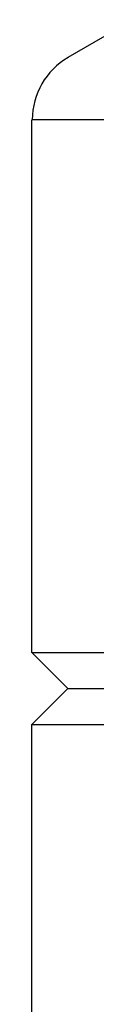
# Model space of a CAD drawing. Extents: x 1529 to 4201, y -422 to 622.
# Tile 113 of 256: x 1998.86 to 1998.971, y 494.415 to 496.124. Entities that reach past the tile are written whole.
import ezdxf

# ---------------------------------------------------------------- set-up
doc = ezdxf.new("R2010")
doc.units = 0
doc.header["$MEASUREMENT"] = 0
doc.layers.add('SWIVEL-ADAPTOR', color=1, linetype='CONTINUOUS')

msp = doc.modelspace()

# ---------------------------------------------------------------- linework, layer by layer
at = {"layer": 'SWIVEL-ADAPTOR', "linetype": 'Continuous'}
for p, q in [((1999.03601, 496.12438), (1998.92222, 496.05867)), ((1999.03601, 496.12438), (1998.92222, 496.05867)), ((1998.85972, 495.02555), (1998.85972, 495.95076)), ((1998.85972, 495.02555), (1998.85972, 495.95076)), ((1998.85972, 495.02555), (1998.92222, 494.96305)), ((1998.92222, 494.96305), (1998.85972, 494.90055)), ((1998.85972, 493.97534), (1998.85972, 494.90055)), ((1998.85972, 493.97534), (1998.85972, 494.90055))]:
    msp.add_line(p, q, dxfattribs=at)
at = {"layer": 'SWIVEL-ADAPTOR', "color": 7}
for p, q in [((2003.71282, 495.95076), (1998.86026, 495.95076)), ((1998.85972, 495.02555), (2003.71229, 495.02555)), ((1998.85972, 494.90055), (2003.71229, 494.90055))]:
    msp.add_line(p, q, dxfattribs=at)
at = {"layer": 'SWIVEL-ADAPTOR'}
msp.add_line((1998.92222, 494.96305), (2003.64979, 494.96305), dxfattribs=at)
at = {"layer": 'SWIVEL-ADAPTOR', "linetype": 'Continuous'}
msp.add_arc((1998.98472, 495.95076), 0.12447, 120.07976, 180, dxfattribs=at)
msp.add_arc((1998.98472, 495.95076), 0.12447, 120.07976, 180, dxfattribs=at)

doc.saveas('drawing.dxf')
